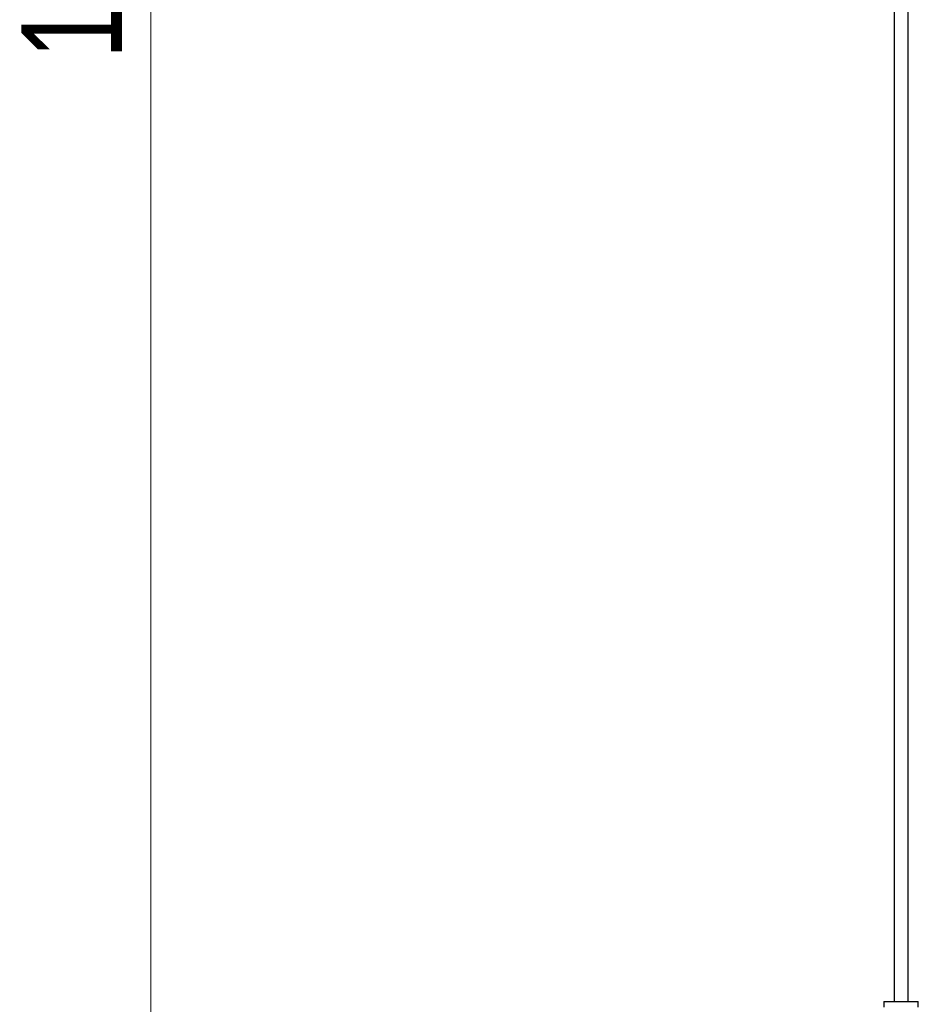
# Model space of a CAD drawing. Header units: millimetres. Extents: x 65 to 114, y 26 to 281.
# Tile 15 of 21: x 70 to 102, y 119 to 153. Entities that reach past the tile are written whole.
import ezdxf

# ---------------------------------------------------------------- set-up
doc = ezdxf.new("R2010")
doc.units = ezdxf.units.MM
doc.styles.add('SLDTEXTSTYLE0', font='TXT', dxfattribs={"width": 0.75})
doc.dimstyles.new('SLDDIMSTYLE0', dxfattribs={"dimtxt": 3.5, "dimasz": 3.302, "dimexe": 0, "dimexo": 0.0625, "dimgap": 0.875, "dimtad": 1, "dimdec": 0, "dimlfac": 10, "dimrnd": 1e-09, "dimzin": 12, "dimdsep": 46, "dimtxsty": 'SLDTEXTSTYLE0', "dimsah": 1, "dimcen": 0.09, "dimadec": 0, "dimazin": 3, "dimtfac": 1, "dimtdec": 0, "dimtofl": 0, "dimtmove": 0, "dimatfit": 3, "dimfxl": 0, "dimfrac": 2, "dimtolj": 1, "dimtzin": 12, "dimarcsym": 0})

# ---------------------------------------------------------------- blocks, each defined once
blk = doc.blocks.new('_D')
at = {"color": 7, "linetype": 'Continuous', "lineweight": 0}
for p, q in [((97.383, 236.518), (74, 236.518)), ((75, 76.528), (75, 236.518)), ((93.133, 76.528), (74, 76.528))]:
    blk.add_line(p, q, dxfattribs=at)
at = {"color": 7, "linetype": 'Continuous', "lineweight": 18}
for points in [[(75, 236.518), (74.492, 233.216), (75.508, 233.216)], [(75, 76.528), (75.508, 79.83), (74.492, 79.83)]]:
    blk.add_solid(points, dxfattribs=at)
at = {"color": 7, "linetype": 'Continuous', "lineweight": 18, "insert": (70.489, 152.077), "char_height": 3.5, "attachment_point": 1, "rotation": 90, "style": 'SLDTEXTSTYLE0'}
blk.add_mtext('1600', dxfattribs=at)

msp = doc.modelspace()

# ---------------------------------------------------------------- linework, layer by layer
at = {"color": 7, "linetype": 'Continuous', "lineweight": 25}
for p, q in [((100.888, 229.818), (100.888, 119.228)), ((101.378, 119.228), (101.378, 229.818)), ((100.533, 119.228), (100.533, 119.028)), ((100.533, 119.228), (101.133, 119.228)), ((101.133, 119.228), (101.733, 119.228)), ((101.733, 119.028), (101.733, 119.228))]:
    msp.add_line(p, q, dxfattribs=at)

# ---------------------------------------------------------------- dimensions: what is measured, and where the dimension line sits
at = {"color": 7, "linetype": 'Continuous', "lineweight": 18}
dim = msp.add_linear_dim(base=(75, 236.518), p1=(94.133, 76.528), p2=(98.383, 236.518), angle=90, dimstyle='SLDDIMSTYLE0', dxfattribs=at)
dim.commit()
dim.dimension.update_dxf_attribs({"geometry": '_D', "text_midpoint": (75, 157.25), "dimtype": 160})

doc.saveas('drawing.dxf')
